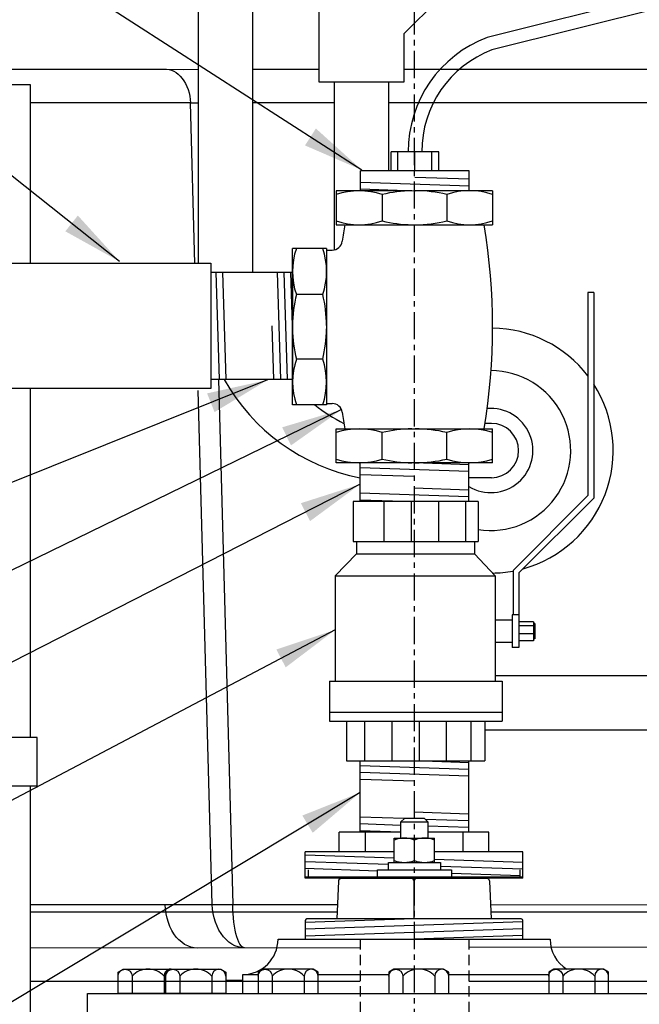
# Model space of a CAD drawing. Extents: x -174 to 90, y 3202 to 3403.
# Tile 9 of 35: x -113 to -102, y 3304 to 3322. Entities that reach past the tile are written whole.
import ezdxf

# ---------------------------------------------------------------- set-up
doc = ezdxf.new("R2010")
doc.units = 0
doc.header["$MEASUREMENT"] = 0
doc.linetypes.add('CENTER1', pattern=[0.6625, 0.5, -0.075, 0.0125, -0.075])
doc.linetypes.add('HIDDEN2', pattern=[0.28125, 0.1875, -0.09375])
for name, color, linetype in [('ADDIT', 3, 'CONTINUOUS'), ('BOARDER-TXT', 2, 'CONTINUOUS'), ('BOOT-CONDUIT', 1, 'CONTINUOUS'), ('CONDUIT', 2, 'CONTINUOUS'), ('FLEXHOSE-2', 3, 'CONTINUOUS'), ('FRP-COLLAR', 2, 'CONTINUOUS'), ('FRP-SUMP', 2, 'CONTINUOUS'), ('GALV-2', 3, 'CONTINUOUS'), ('GALV-4', 4, 'CONTINUOUS'), ('GALV-4-PLUG', 4, 'CONTINUOUS'), ('PROBE', 2, 'CONTINUOUS'), ('SUMP-FLANGE', 1, 'CONTINUOUS'), ('TANK-BUNG-OPENING-4', 3, 'CONTINUOUS'), ('TANK-MANWAY', 5, 'CONTINUOUS'), ('TANK-MANWAY-BOLT', 7, 'CONTINUOUS'), ('TEXT', 3, 'CONTINUOUS')]:
    doc.layers.add(name, color=color, linetype=linetype)
doc.layers.add('FREEZE-LINES', color=8, linetype='CONTINUOUS', plot=False)
doc.styles.add('SIMPLEX', font='simplex')
doc.dimstyles.new('DIM12', dxfattribs={"dimscale": 12, "dimtxt": 0.09375, "dimasz": 0.09375, "dimexe": 0.0625, "dimexo": 0.0625, "dimgap": 0.0625, "dimtad": 1, "dimdec": 4, "dimzin": 3, "dimdsep": 46, "dimlunit": 4, "dimtxsty": 'SIMPLEX', "dimcen": 0, "dimclrd": 3, "dimclre": 3, "dimclrt": 3, "dimadec": 0, "dimazin": 0, "dimtfac": 1, "dimtdec": 4, "dimtmove": 0, "dimatfit": 3, "dimfxl": 1, "dimfrac": 2, "dimtolj": 1, "dimtzin": 3, "dimarcsym": 0})

# ---------------------------------------------------------------- blocks, each defined once
blk = doc.blocks.new('A$C0CB26CEE')
at = {"layer": 'BOARDER-TXT'}
blk.add_lwpolyline([(5.493, 3.654), (5.493, 5.959), (9.207, 5.959), (9.207, 3.654)], close=True, dxfattribs=at)

msp = doc.modelspace()

# ---------------------------------------------------------------- linework, layer by layer
at = {"layer": 'ADDIT', "linetype": 'Continuous'}
for p, q in [((-107.33668, 3308.89511), (-107.33668, 3308.16337)), ((-107.00229, 3308.89511), (-107.00229, 3308.16337)), ((-106.50229, 3308.89511), (-106.50229, 3308.16337)), ((-106.00229, 3308.89511), (-106.00229, 3308.16337)), ((-105.50229, 3308.89511), (-105.50229, 3308.16337)), ((-105.05037, 3308.89511), (-105.05037, 3308.16337)), ((-104.79314, 3308.89511), (-104.79314, 3308.16337)), ((-107.21168, 3308.16337), (-104.91814, 3308.16337))]:
    msp.add_line(p, q, dxfattribs=at)
at = {"layer": 'ADDIT'}
for p, q in [((-107.33668, 3308.16337), (-104.79314, 3308.16337)), ((-107.08631, 3306.85183), (-107.08631, 3308.16337)), ((-105.08631, 3306.85183), (-105.08631, 3308.16337)), ((-106.33381, 3306.85183), (-107.47049, 3306.85183)), ((-107.47049, 3306.49102), (-107.47049, 3306.85183)), ((-106.99214, 3306.85183), (-106.99214, 3306.49102)), ((-104.72049, 3306.85183), (-105.83881, 3306.85183)), ((-105.19885, 3306.85183), (-105.19885, 3306.49102)), ((-104.72049, 3306.49102), (-104.72049, 3306.85183)), ((-106.45756, 3306.49102), (-108.09549, 3306.49102)), ((-108.09549, 3306.01105), (-108.09549, 3306.49102)), ((-104.09549, 3306.49102), (-105.71506, 3306.49102)), ((-104.09549, 3306.01105), (-104.09549, 3306.49102)), ((-106.45756, 3306.01105), (-108.09549, 3306.01105)), ((-104.09549, 3306.01105), (-105.71506, 3306.01105))]:
    msp.add_line(p, q, dxfattribs=at)
at = {"layer": 'ADDIT', "linetype": 'HIDDEN2'}
for p, q in [((-107.08631, 3304.88731), (-107.08631, 3287.30052)), ((-105.08631, 3304.88731), (-105.08631, 3287.30052))]:
    msp.add_line(p, q, dxfattribs=at)
at = {"layer": 'BOOT-CONDUIT', "linetype": 'Continuous'}
for radius, start, end in [(2.25, 37.601035, 89.156405), (1.46875, 260.805513, 89.825107), (2.25, 285.321959, 32.765807), (0.77344, 238.609848, 94.980508), (2.25, 270.874154, 280.449653)]:
    msp.add_arc((-104.68346, 3313.86376), radius, start, end, dxfattribs=at)
at = {"layer": 'CONDUIT'}
for p, q in [((-85.85929, 3326.17167), (-104.75069, 3321.45408)), ((-85.77479, 3325.93793), (-104.66202, 3321.22192)), ((-110.05782, 3317.30156), (-110.05782, 3325.08273)), ((-109.05782, 3317.13957), (-109.05782, 3325.08273)), ((-107.55745, 3317.55153), (-107.55745, 3320.62828)), ((-106.55745, 3319.00424), (-106.55745, 3320.62828)), ((-104.67333, 3314.36376), (-104.7902, 3314.36376)), ((-104.67333, 3313.36376), (-105.08631, 3313.36376)), ((-99.79795, 3309.72605), (-104.6035, 3309.72605)), ((-92.08631, 3308.72605), (-104.79314, 3308.72605))]:
    msp.add_line(p, q, dxfattribs=at)
msp.add_lwpolyline([(-106.27965, 3324.03143), (-105.02254, 3322.77431), (-106.27965, 3321.51719), (-106.27965, 3320.62828), (-107.83526, 3320.62828), (-107.83526, 3324.40617), (-106.27965, 3324.40617)], close=True, dxfattribs=at)
for centre, radius, start, end in [((-103.95266, 3319.35036), 2.25, 110.773882, 180), ((-103.95266, 3319.35194), 2, 110.773882, 180), ((-106.38183, 3316.97298), 3.67733, 209.398522, 258.955247), ((-106.055, 3317.05411), 3, 231.650341, 243.738061), ((-104.67333, 3313.86376), 0.5, 0, 90), ((-104.67333, 3313.86376), 0.5, 270, 0)]:
    msp.add_arc(centre, radius, start, end, dxfattribs=at)
at = {"layer": 'FLEXHOSE-2', "linetype": 'Continuous'}
for p, q in [((-109.82538, 3317.13957), (-108.32532, 3317.13957)), ((-108.32532, 3315.16785), (-109.82538, 3315.16785))]:
    msp.add_line(p, q, dxfattribs=at)
at = {"layer": 'FLEXHOSE-2', "color": 7}
for p, q in [((-109.66957, 3315.16785), (-109.73118, 3317.13957)), ((-109.54457, 3315.16785), (-109.60618, 3317.13957)), ((-108.54457, 3315.16785), (-108.60618, 3317.13957)), ((-108.41957, 3315.16785), (-108.48118, 3317.13957)), ((-108.32538, 3316.15371), (-108.35618, 3317.13957)), ((-108.66957, 3315.16785), (-108.70038, 3316.15371))]:
    msp.add_line(p, q, dxfattribs=at)
at = {"layer": 'FREEZE-LINES', "color": 8, "linetype": 'CENTER1'}
msp.add_line((-106.08631, 3253.50724), (-106.08631, 3393.81703), dxfattribs=at)
at = {"layer": 'FRP-COLLAR', "color": 7, "linetype": 'Continuous'}
msp.add_line((-109.55385, 3304.13731), (-109.24263, 3304.13731), dxfattribs=at)
at = {"layer": 'FRP-SUMP', "color": 7, "linetype": 'Continuous'}
for p, q in [((-113.91384, 3320.86787), (-110.64189, 3320.86757)), ((-109.05782, 3320.86833), (-107.83526, 3320.86833)), ((-106.27965, 3320.86833), (-100.74744, 3320.86833)), ((-110.20219, 3320.24828), (-113.14245, 3320.24828)), ((-110.12225, 3317.30156), (-110.20219, 3320.24828)), ((-107.55745, 3320.24828), (-109.05782, 3320.24828)), ((-100.74744, 3320.24828), (-106.55745, 3320.24828)), ((-109.68777, 3315.16785), (-109.42619, 3305.52546)), ((-109.80279, 3305.52554), (-110.05895, 3314.96823)), ((-107.08631, 3304.10892), (-113.14245, 3304.10892)), ((-92.08631, 3304.10892), (-105.08631, 3304.10892))]:
    msp.add_line(p, q, dxfattribs=at)
at = {"layer": 'FRP-SUMP', "color": 7}
for p, q in [((-113.14245, 3305.38731), (-107.50238, 3305.38731)), ((-104.68448, 3305.38731), (-99.50238, 3305.38731))]:
    msp.add_line(p, q, dxfattribs=at)
at = {"layer": 'FRP-SUMP', "color": 7, "linetype": 'Continuous'}
for points in [[(-110.64189, 3320.86757, 0), (-110.59677, 3320.86135, 0), (-110.55231, 3320.84891, 0), (-110.50892, 3320.83037, 0), (-110.46702, 3320.80592, 0), (-110.42701, 3320.77579, 0), (-110.38928, 3320.74027, 0), (-110.35419, 3320.6997, 0), (-110.32207, 3320.65446, 0), (-110.29324, 3320.605, 0), (-110.26796, 3320.55179, 0), (-110.2465, 3320.49533, 0), (-110.22904, 3320.43617, 0), (-110.21576, 3320.37489, 0), (-110.20678, 3320.31205, 0), (-110.20219, 3320.24828, 0)], [(-110.64189, 3320.86757, 0), (-110.32741, 3320.86644, 0), (-110.05782, 3320.86733, 0)], [(-110.20219, 3320.24828, 0), (-110.13686, 3320.24905, 0), (-110.06574, 3320.24944, 0), (-110.05782, 3320.24944, 0)], [(-113.14245, 3305.52628, 0), (-107.49665, 3305.52503, 0)], [(-110.07553, 3304.72467, 0), (-110.13564, 3304.72897, 0), (-110.19514, 3304.74185, 0), (-110.25341, 3304.76316, 0), (-110.30986, 3304.79269, 0), (-110.36391, 3304.83014, 0), (-110.41501, 3304.87512, 0), (-110.46264, 3304.92718, 0), (-110.5063, 3304.98577, 0), (-110.54555, 3305.0503, 0), (-110.57999, 3305.12012, 0), (-110.60926, 3305.19449, 0), (-110.63307, 3305.27267, 0), (-110.65117, 3305.35386, 0), (-110.66337, 3305.43721, 0), (-110.66956, 3305.52188, 0)], [(-109.20877, 3304.72897, 0), (-109.26889, 3304.73328, 0), (-109.32839, 3304.74615, 0), (-109.38666, 3304.76747, 0), (-109.44311, 3304.797, 0), (-109.49716, 3304.83445, 0), (-109.54826, 3304.87943, 0), (-109.59589, 3304.93148, 0), (-109.63955, 3304.99008, 0), (-109.6788, 3305.05461, 0), (-109.71323, 3305.12442, 0), (-109.74251, 3305.1988, 0), (-109.76631, 3305.27698, 0), (-109.78441, 3305.35816, 0), (-109.79662, 3305.44152, 0), (-109.80281, 3305.52619, 0)], [(-109.20877, 3304.72897, 0), (-109.23078, 3304.73328, 0), (-109.25256, 3304.74615, 0), (-109.27388, 3304.76747, 0), (-109.29455, 3304.797, 0), (-109.31433, 3304.83445, 0), (-109.33304, 3304.87943, 0), (-109.35047, 3304.93148, 0), (-109.36645, 3304.99008, 0), (-109.38081, 3305.05461, 0), (-109.39342, 3305.12442, 0), (-109.40413, 3305.1988, 0), (-109.41285, 3305.27698, 0), (-109.41947, 3305.35816, 0), (-109.42394, 3305.44152, 0), (-109.42621, 3305.52619, 0)], [(-104.69019, 3305.52441, 0), (-92.08631, 3305.52162, 0)], [(-107.08631, 3304.73084, 0), (-113.14245, 3304.72179, 0)], [(-92.08631, 3304.75324, 0), (-105.08631, 3304.73382, 0)]]:
    msp.add_polyline3d(points, dxfattribs=at)
at = {"layer": 'GALV-2', "linetype": 'Continuous'}
for p, q in [((-106.51516, 3319.00424), (-106.51516, 3319.35194)), ((-105.64016, 3319.35194), (-106.51516, 3319.35194)), ((-106.39097, 3319.00424), (-106.39097, 3319.35194)), ((-106.07766, 3319.00424), (-106.07766, 3319.35194)), ((-105.76435, 3319.00424), (-105.76435, 3319.35194)), ((-105.64016, 3319.00424), (-105.64016, 3319.35194)), ((-107.07641, 3318.6374), (-107.07641, 3319.00424)), ((-105.07891, 3319.00424), (-107.07641, 3319.00424)), ((-105.07891, 3318.6374), (-105.07891, 3319.00424)), ((-106.13344, 3318.6374), (-107.52232, 3318.6374)), ((-107.52232, 3318.6374), (-107.52232, 3318.01304)), ((-105.08881, 3318.6374), (-106.07094, 3318.6374)), ((-104.65031, 3318.6374), (-105.4915, 3318.6374)), ((-104.65031, 3318.6374), (-104.65031, 3318.01304)), ((-106.68113, 3318.56701), (-106.68113, 3318.08135)), ((-105.4915, 3318.56701), (-105.4915, 3318.08135)), ((-107.52232, 3318.01304), (-106.07094, 3318.01304)), ((-106.07094, 3318.01304), (-104.65031, 3318.01304)), ((-108.32532, 3314.70139), (-108.32532, 3317.5734)), ((-107.70097, 3317.5734), (-108.32532, 3317.5734)), ((-107.70097, 3317.5734), (-107.70097, 3316.73221)), ((-107.70097, 3317.547), (-107.59838, 3317.547)), ((-108.32532, 3317.28495), (-108.32532, 3314.98984)), ((-108.32532, 3315.54258), (-108.32532, 3316.73221)), ((-107.77136, 3316.73221), (-108.25701, 3316.73221)), ((-107.70097, 3316.73221), (-107.70097, 3316.16025)), ((-102.90083, 3316.76487), (-102.90083, 3313.0365)), ((-102.79146, 3316.76487), (-102.90083, 3316.76487)), ((-102.79146, 3316.76487), (-102.79146, 3312.99119)), ((-107.70097, 3316.16025), (-107.70097, 3315.54258)), ((-107.77136, 3315.54258), (-108.25701, 3315.54258)), ((-107.70097, 3315.54258), (-107.70097, 3314.70139)), ((-107.70097, 3314.70139), (-108.32532, 3314.70139)), ((-107.70097, 3314.72779), (-107.59838, 3314.72779)), ((-107.52232, 3314.26175), (-106.07094, 3314.26175)), ((-107.52232, 3313.6374), (-107.52232, 3314.26175)), ((-106.68113, 3313.70778), (-106.68113, 3314.19344)), ((-106.07094, 3314.26175), (-104.65031, 3314.26175)), ((-105.4915, 3313.70778), (-105.4915, 3314.19344)), ((-104.65031, 3313.6374), (-104.65031, 3314.26175)), ((-106.13344, 3313.6374), (-107.52232, 3313.6374)), ((-107.08631, 3312.92637), (-107.08631, 3313.6374)), ((-106.07094, 3313.63781), (-107.08381, 3313.63781)), ((-105.4915, 3313.6374), (-106.07094, 3313.6374)), ((-105.08881, 3313.6374), (-106.07094, 3313.6374)), ((-104.65031, 3313.6374), (-105.4915, 3313.6374)), ((-105.08631, 3312.92637), (-105.08631, 3313.6374)), ((-104.27537, 3311.66196), (-102.90083, 3313.0365)), ((-106.10541, 3312.92637), (-107.21168, 3312.92637)), ((-107.21168, 3312.92637), (-107.21168, 3312.19464)), ((-106.6472, 3312.92637), (-106.6472, 3312.19464)), ((-106.1472, 3312.92637), (-106.1472, 3312.19464)), ((-104.91814, 3312.92637), (-106.10541, 3312.92637)), ((-105.6472, 3312.92637), (-105.6472, 3312.19464)), ((-105.1472, 3312.92637), (-105.1472, 3312.19464)), ((-104.91814, 3312.92637), (-104.91814, 3312.19464)), ((-104.166, 3311.61665), (-102.79146, 3312.99119)), ((-107.21168, 3312.19464), (-106.10541, 3312.19464)), ((-107.14918, 3312.19464), (-107.14918, 3311.96865)), ((-106.10541, 3312.19464), (-104.91814, 3312.19464)), ((-104.98064, 3312.19464), (-104.98064, 3311.96865)), ((-107.14918, 3311.96865), (-107.54483, 3311.56521)), ((-107.14918, 3311.96865), (-106.10541, 3311.96865)), ((-106.10541, 3311.96865), (-104.98064, 3311.96865)), ((-104.98064, 3311.96865), (-104.6035, 3311.56521)), ((-104.27537, 3311.66196), (-104.27537, 3310.84362)), ((-104.166, 3311.61665), (-104.166, 3310.24612)), ((-107.54483, 3311.56521), (-106.10541, 3311.56521)), ((-107.54483, 3311.56521), (-107.54483, 3309.62685)), ((-106.10541, 3311.56521), (-104.6035, 3311.56521)), ((-104.6035, 3311.56521), (-104.6035, 3309.62685)), ((-104.28988, 3310.74987), (-104.6035, 3310.74987)), ((-104.28988, 3310.84362), (-104.28988, 3310.24612)), ((-104.166, 3310.84362), (-104.28988, 3310.84362)), ((-103.89904, 3310.71862), (-104.166, 3310.71862)), ((-103.89904, 3310.71862), (-103.89904, 3310.37112)), ((-103.87182, 3310.68737), (-103.89904, 3310.68737)), ((-103.8863, 3310.68737), (-103.89117, 3310.40237)), ((-103.87182, 3310.68737), (-103.87669, 3310.40237)), ((-103.89904, 3310.6434), (-104.166, 3310.6434)), ((-103.89904, 3310.49815), (-104.166, 3310.49815)), ((-104.28988, 3310.33987), (-104.6035, 3310.33987)), ((-103.89904, 3310.37112), (-104.166, 3310.37112)), ((-103.87669, 3310.40237), (-103.89904, 3310.40237)), ((-104.166, 3310.24612), (-104.28988, 3310.24612)), ((-107.6472, 3309.62685), (-107.6472, 3308.89511)), ((-107.6472, 3309.62685), (-104.47187, 3309.62685)), ((-104.47187, 3309.62685), (-104.47187, 3308.89511)), ((-107.6472, 3309.05609), (-104.47187, 3309.05609)), ((-107.6472, 3308.89511), (-104.47187, 3308.89511))]:
    msp.add_line(p, q, dxfattribs=at)
at = {"layer": 'GALV-2', "color": 1}
for p, q in [((-106.07766, 3318.88768), (-105.0772, 3318.85398)), ((-107.0747, 3318.79619), (-105.0772, 3318.72891)), ((-107.0747, 3318.67112), (-106.07345, 3318.6374)), ((-105.08631, 3313.60367), (-106.08756, 3313.6374)), ((-105.08631, 3313.4786), (-107.08381, 3313.54588)), ((-106.08335, 3313.38711), (-107.08381, 3313.42081)), ((-107.08802, 3313.08517), (-105.09052, 3313.01789)), ((-106.09098, 3313.17666), (-105.09052, 3313.14296)), ((-107.08802, 3312.9601), (-106.08677, 3312.92637)), ((-105.08631, 3308.12965), (-106.08756, 3308.16337)), ((-105.08631, 3308.00458), (-107.08381, 3308.07186)), ((-105.08631, 3307.8795), (-107.08381, 3307.94679)), ((-106.08335, 3307.78802), (-107.08381, 3307.82172)), ((-106.09098, 3307.22718), (-105.09052, 3307.19348)), ((-107.08802, 3307.13569), (-106.26891, 3307.1081)), ((-105.89099, 3307.09537), (-105.09052, 3307.06841)), ((-107.08802, 3307.01062), (-106.33381, 3306.98522)), ((-107.08802, 3306.88555), (-106.33381, 3306.86015)), ((-105.83881, 3306.96855), (-105.09052, 3306.94334)), ((-106.45756, 3306.37842), (-108.09549, 3306.43359)), ((-104.09549, 3306.29885), (-105.71506, 3306.35341)), ((-106.56399, 3306.25693), (-108.09549, 3306.30852)), ((-106.76694, 3306.1387), (-108.09549, 3306.18345)), ((-104.09549, 3306.17378), (-105.60864, 3306.22475)), ((-104.1418, 3306.05027), (-105.40569, 3306.09284))]:
    msp.add_line(p, q, dxfattribs=at)
at = {"layer": 'GALV-2', "linetype": 'Continuous'}
for centre, radius, start, end in [((-107.10172, 3317.311), 1.32456, 71.485929, 108.514071), ((-106.08631, 3316.07376), 2.56321, 91.053461, 103.418242), ((-106.08631, 3316.07376), 2.56321, 76.581758, 89.656331), ((-105.0709, 3317.3456), 1.29179, 70.998612, 109.001388), ((-107.10172, 3319.33736), 1.32456, 251.485929, 288.514071), ((-106.08631, 3320.5746), 2.56321, 256.581758, 268.946539), ((-106.08631, 3320.5746), 2.56321, 270.343669, 283.418242), ((-105.0709, 3319.30276), 1.29179, 250.998612, 289.001388), ((-96.20911, 3316.1374), 11.31321, 170.4567, 172.017505), ((-115.96351, 3316.1374), 11.31321, 350.4567, 9.5433), ((-107.03561, 3317.15281), 1.29179, 160.998612, 199.001388), ((-108.99277, 3317.15281), 1.29179, 340.998612, 19.001388), ((-107.59838, 3317.7345), 0.1875, 270, 352.017505), ((-105.76377, 3316.1374), 2.56321, 166.581758, 179.489203), ((-110.26461, 3316.1374), 2.56321, 0.510797, 13.418242), ((-105.76377, 3316.1374), 2.56321, 180.886313, 193.418242), ((-110.26461, 3316.1374), 2.56321, 346.581758, 359.113687), ((-107.00101, 3315.12199), 1.32456, 161.485929, 198.514071), ((-109.02737, 3315.12199), 1.32456, 341.485929, 18.514071), ((-107.59838, 3314.54029), 0.1875, 7.982495, 90), ((-96.20911, 3316.1374), 11.31321, 187.982495, 189.5433), ((-107.10172, 3312.93743), 1.32456, 71.485929, 108.514071), ((-106.08631, 3311.70019), 2.56321, 91.053461, 103.418242), ((-106.08631, 3311.70019), 2.56321, 76.581758, 89.656331), ((-105.0709, 3312.97203), 1.29179, 70.998612, 109.001388), ((-107.10172, 3314.96379), 1.32456, 251.485929, 288.514071), ((-106.08631, 3316.20103), 2.56321, 256.581758, 268.946539), ((-106.08631, 3316.20103), 2.56321, 270.343669, 283.418242), ((-105.0709, 3314.92919), 1.29179, 250.998612, 289.001388)]:
    msp.add_arc(centre, radius, start, end, dxfattribs=at)
at = {"layer": 'GALV-4', "color": 1}
msp.add_line((-108.08631, 3306.03588), (-104.08631, 3306.03588), dxfattribs=at)
at = {"layer": 'GALV-4-PLUG', "color": 7}
for p, q in [((-106.09343, 3305.26105), (-108.09343, 3305.19369)), ((-104.09343, 3305.20384), (-108.09343, 3305.06911)), ((-104.09343, 3305.07926), (-108.09343, 3304.94452)), ((-104.09343, 3304.95467), (-106.09343, 3304.88731))]:
    msp.add_line(p, q, dxfattribs=at)
at = {"layer": 'GALV-4-PLUG', "color": 4, "linetype": 'Continuous'}
msp.add_lwpolyline([(-107.50765, 3305.26105), (-107.47889, 3305.95116, -0.40206867), (-107.41644, 3306.01105), (-104.77042, 3306.01105, -0.40206867), (-104.70797, 3305.95116), (-104.67922, 3305.26105)], format="xyb", dxfattribs=at)
at = {"layer": 'GALV-4-PLUG', "color": 7, "linetype": 'Continuous'}
for points in [[(-106.09343, 3305.26105), (-106.09343, 3305.94855, 0.41421356), (-106.15593, 3306.01105)], [(-106.09343, 3305.26105), (-106.09343, 3305.94855, -0.41421356), (-106.03093, 3306.01105)]]:
    msp.add_lwpolyline(points, format="xyb", dxfattribs=at)
at = {"layer": 'GALV-4-PLUG', "color": 4, "linetype": 'Continuous'}
msp.add_lwpolyline([(-104.09343, 3304.88731), (-104.09343, 3305.2298, 0.41421356), (-104.12468, 3305.26105), (-108.06218, 3305.26105, 0.41421356), (-108.09343, 3305.2298), (-108.09343, 3304.88731)], format="xyb", close=True, dxfattribs=at)
at = {"layer": 'PROBE'}
for points in [[(-113.14245, 3320.58324), (-113.14245, 3320.58324), (-115.16397, 3320.58324), (-115.16397, 3320.58324)], [(-113.14245, 3317.30617), (-113.14245, 3320.58324)], [(-113.14245, 3308.59242), (-113.14245, 3315.00125)], [(-113.14245, 3304.23384), (-113.14245, 3307.7035)]]:
    msp.add_lwpolyline(points, dxfattribs=at)
msp.add_lwpolyline([(-113.01779, 3308.59242), (-115.28864, 3308.59242), (-115.28864, 3307.7035), (-113.01779, 3307.7035)], close=True, dxfattribs=at)
msp.add_lwpolyline([(-115.16397, 3307.7035), (-115.16397, 3301.20488, 0.41421356), (-114.98619, 3301.02709), (-113.32024, 3301.02709, 0.41421356), (-113.14245, 3301.20488), (-113.14245, 3304.23384)], format="xyb", dxfattribs=at)
at = {"layer": 'SUMP-FLANGE', "color": 1, "linetype": 'Continuous'}
for p, q in [((-106.33381, 3307.0432), (-106.27194, 3307.10508)), ((-105.90069, 3307.10508), (-106.27194, 3307.10508)), ((-105.90069, 3307.10508), (-105.83881, 3307.0432)), ((-106.33381, 3306.74272), (-106.33381, 3307.0432)), ((-106.33381, 3307.0432), (-105.83881, 3307.0432)), ((-105.83881, 3307.0432), (-105.83881, 3306.74272)), ((-106.45756, 3306.29922), (-106.45756, 3306.74274)), ((-106.45756, 3306.74274), (-105.71506, 3306.74274)), ((-106.08631, 3306.33237), (-106.08631, 3306.70958)), ((-105.71506, 3306.29922), (-105.71506, 3306.74274)), ((-108.03082, 3306.03588), (-108.03082, 3306.15963)), ((-106.76694, 3306.03588), (-106.76694, 3306.15963)), ((-106.76694, 3306.15963), (-105.40569, 3306.15963)), ((-106.56399, 3306.15963), (-106.56399, 3306.29922)), ((-106.56399, 3306.29922), (-105.60864, 3306.29922)), ((-105.60864, 3306.29922), (-105.60864, 3306.15963)), ((-105.40569, 3306.15963), (-105.40569, 3306.03588)), ((-104.1418, 3306.03588), (-104.1418, 3306.15963))]:
    msp.add_line(p, q, dxfattribs=at)
at = {"layer": 'SUMP-FLANGE'}
for centre, start, end in [((-106.27194, 3306.20658), 69.744045, 110.255955), ((-105.90069, 3306.20658), 69.744045, 110.255955), ((-106.27194, 3306.83537), 249.744045, 290.255955), ((-105.90069, 3306.83537), 249.744045, 290.255955)]:
    msp.add_arc(centre, 0.53615, start, end, dxfattribs=at)
at = {"layer": 'TANK-BUNG-OPENING-4', "linetype": 'Continuous'}
for p, q in [((-109.24263, 3304.23811), (-108.95704, 3304.23811)), ((-107.85704, 3304.23811), (-106.55735, 3304.23811)), ((-105.45735, 3304.23811), (-103.61833, 3304.23811))]:
    msp.add_line(p, q, dxfattribs=at)
msp.add_lwpolyline([(-109.24263, 3303.88731), (-109.24263, 3304.23811, 0.41421356), (-108.59343, 3304.88731), (-103.59343, 3304.88731, 0.25818944), (-103.28914, 3304.33731, 0.25818944)], format="xyb", dxfattribs=at)
at = {"layer": 'TANK-MANWAY', "linetype": 'Continuous'}
msp.add_lwpolyline([(-112.09343, 3303.51231), (-112.09343, 3303.88731), (-84.09343, 3303.88731), (-84.09343, 3303.51231)], close=True, dxfattribs=at)
at = {"layer": 'TANK-MANWAY-BOLT', "linetype": 'Continuous'}
msp.add_lwpolyline([(-110.65385, 3303.88731), (-111.5322, 3303.88731), (-111.5322, 3304.28315), (-111.43841, 3304.33731), (-110.52599, 3304.33731)], dxfattribs=at)
for points in [[(-111.5322, 3304.20918, -1), (-111.27595, 3304.20918), (-111.27595, 3303.88731)], [(-110.56006, 3304.33731, 0.41482767), (-110.68845, 3304.20918), (-110.68845, 3303.88731)], [(-110.65385, 3304.20918, -1), (-110.3976, 3304.20918), (-110.3976, 3303.88731)], [(-109.55385, 3304.20918, 1), (-109.8101, 3304.20918), (-109.8101, 3303.88731)], [(-108.95704, 3304.20918, -1), (-108.70079, 3304.20918), (-108.70079, 3303.88731)], [(-107.85704, 3304.20918, 1), (-108.11329, 3304.20918), (-108.11329, 3303.88731)], [(-106.55735, 3304.20918, -1), (-106.3011, 3304.20918), (-106.3011, 3303.88731)], [(-105.45735, 3304.20918, 1), (-105.7136, 3304.20918), (-105.7136, 3303.88731)], [(-103.61833, 3304.20918, -1), (-103.36208, 3304.20918), (-103.36208, 3303.88731)], [(-102.51833, 3304.20918, 1), (-102.77458, 3304.20918), (-102.77458, 3303.88731)]]:
    msp.add_lwpolyline(points, format="xyb", dxfattribs=at)
for points in [[(-109.55385, 3304.28315), (-109.55385, 3303.88731), (-110.65385, 3303.88731), (-110.65385, 3304.28315), (-110.56006, 3304.33731), (-109.64764, 3304.33731)], [(-108.95704, 3304.28315), (-108.95704, 3303.88731), (-107.85704, 3303.88731), (-107.85704, 3304.28315), (-107.95083, 3304.33731), (-108.86325, 3304.33731)], [(-106.55735, 3304.28315), (-106.55735, 3303.88731), (-105.45735, 3303.88731), (-105.45735, 3304.28315), (-105.55114, 3304.33731), (-106.46355, 3304.33731)], [(-103.61833, 3304.28315), (-103.61833, 3303.88731), (-102.51833, 3303.88731), (-102.51833, 3304.28315), (-102.61213, 3304.33731), (-103.52454, 3304.33731)]]:
    msp.add_lwpolyline(points, close=True, dxfattribs=at)
for centre, start, end in [((-110.9822, 3303.93651), 42.86912, 137.130877), ((-110.10385, 3303.93651), 42.86912, 137.130877), ((-108.40704, 3303.93651), 42.869123, 137.13088), ((-106.00735, 3303.93651), 42.869123, 137.13088), ((-103.06833, 3303.93651), 42.869123, 137.13088)]:
    msp.add_arc(centre, 0.4008, start, end, dxfattribs=at)

# ---------------------------------------------------------------- block references
at = {"layer": 'BOARDER-TXT'}
msp.add_blockref('A$C0CB26CEE', (-119.0324, 3311.34706), dxfattribs=at)

# ---------------------------------------------------------------- leaders
at = {"layer": 'TEXT'}
for points in [[(-107.0513, 3319.0158), (-129.6719, 3333.5597), (-134.59729, 3333.5597)], [(-111.50569, 3317.33697), (-128.81278, 3331.06763), (-135.75661, 3331.06763)], [(-108.78418, 3315.16033), (-130.48789, 3306.4759), (-133.26264, 3306.4759)], [(-107.08712, 3313.244), (-130.48789, 3301.28805), (-133.26264, 3301.28805)], [(-107.54291, 3310.56951), (-130.48789, 3298.49691), (-133.26264, 3298.49691)], [(-107.08712, 3307.57953), (-130.48789, 3293.53206), (-133.26264, 3293.53206)]]:
    msp.add_leader(points, dimstyle='DIM12', dxfattribs=at)
at = {"layer": 'TEXT', "linetype": 'Continuous'}
msp.add_leader([(-107.42452, 3314.61661), (-129.51038, 3303.87066), (-135.77319, 3303.87066)], dimstyle='DIM12', override={"dimgap": 0.0625, "dimtad": 0}, dxfattribs=at)

doc.saveas('drawing.dxf')
